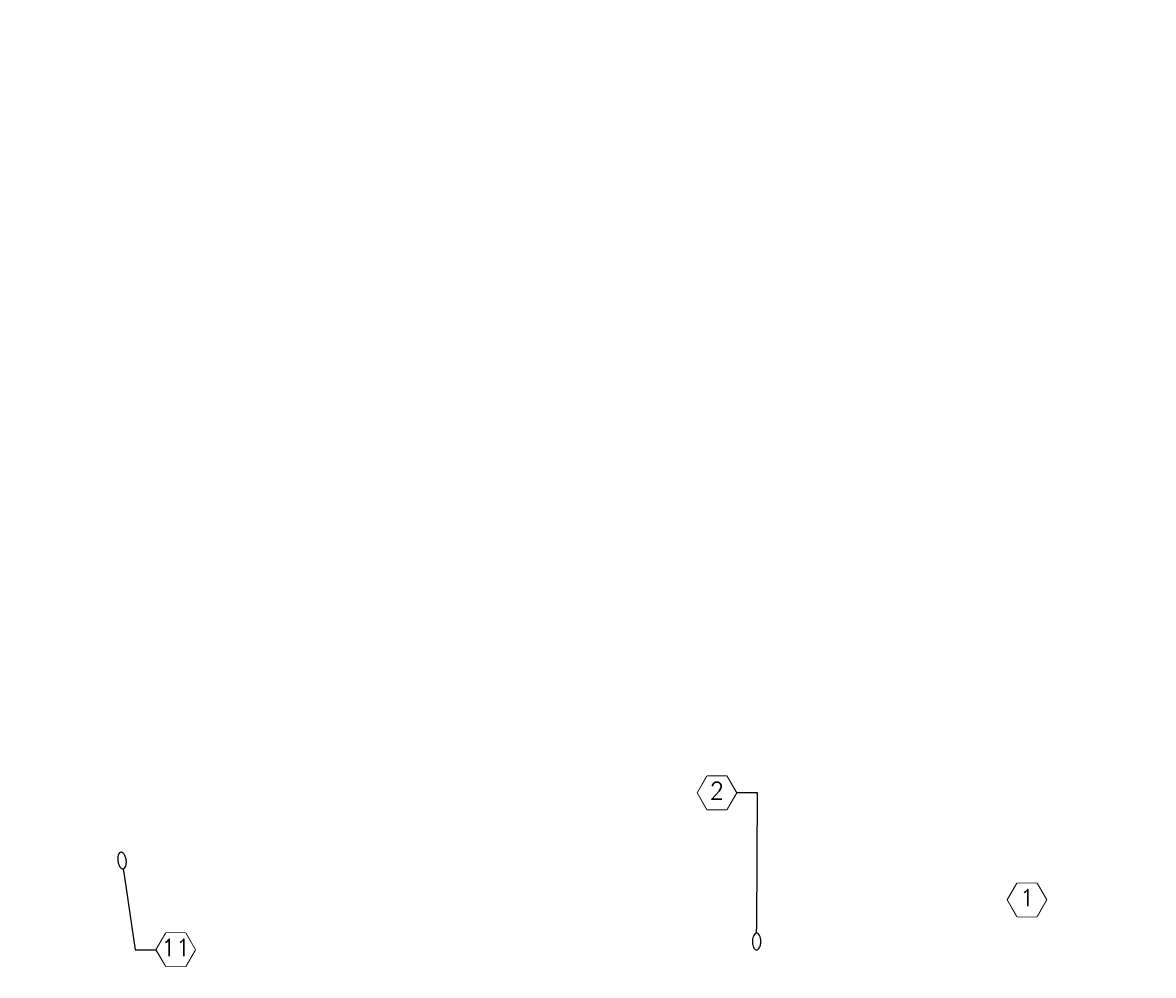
# Model space of a CAD drawing. Header units: inches. Extents: x -28650 to 25422, y -1833 to 3444.
# Tile 14 of 51: x 1547 to 2618, y -950 to -48. Entities that reach past the tile are written whole.
import ezdxf
from ezdxf import colors
from ezdxf.entities.mleader import LeaderData, LeaderLine
from ezdxf.enums import TextEntityAlignment as Align
from ezdxf.math import Vec2, Vec3

# ---------------------------------------------------------------- set-up
doc = ezdxf.new("R2010")
doc.units = ezdxf.units.IN
doc.header["$MEASUREMENT"] = 0
doc.layers.add('E-ANNO-KEYN', color=2, linetype='Continuous', lineweight=25)
doc.styles.add('Annotative', font='romans.shx', dxfattribs={"width": 0.8})
doc.styles.get("Standard").update_dxf_attribs({"font": 'romans.shx', "width": 0.8})

# ---------------------------------------------------------------- blocks, each defined once
blk = doc.blocks.new('_TagHexagon')
at = {"color": 0, "linetype": 'ByBlock', "transparency": 16777216}
blk.add_lwpolyline([(-0.1443, 0), (-0.0722, 0.125), (0.0722, 0.125), (0.1443, 0), (0.0722, -0.125), (-0.0722, -0.125)], close=True, dxfattribs=at)
at = {"transparency": 16777216}
blk.add_wipeout([(-0.071, 0.123), (0.071, 0.123), (0.1421, 0), (0.071, -0.123), (-0.071, -0.123), (-0.1421, 0)], dxfattribs=at)
at = {"color": 0, "transparency": 16777216, "style": 'Annotative'}
blk.add_attdef('TAGNUMBER', text='', height=0.125, dxfattribs=at).set_placement((0, -0.0469), align=Align.CENTER)
blk = doc.blocks.new('Loop_2')
at = {"color": 1}
blk.add_line((-0.5, 0), (-1, 0), dxfattribs=at)
blk.add_lwpolyline([(0, 0.249, 0.050817), (-0.202, 0.228, 0.064661), (-0.354, 0.176, 0.10407), (-0.47, 0.084, 0.175425), (-0.5, 0, 0.175425), (-0.47, -0.084, 0.10407), (-0.354, -0.176, 0.064661), (-0.202, -0.228, 0.050817), (0, -0.249, 0.050817), (0.202, -0.228, 0.064661), (0.354, -0.176, 0.10407), (0.47, -0.084, 0.175425), (0.5, 0, 0.175425), (0.47, 0.084, 0.10407), (0.354, 0.176, 0.064661), (0.202, 0.228, 0.050817)], format="xyb", close=True, dxfattribs=at)

msp = doc.modelspace()

# ---------------------------------------------------------------- leaders
at = {"layer": 'E-ANNO-KEYN', "lineweight": -3}
ml = msp.add_multileader_block('Standard', dxfattribs=at)
ml.set_content('_TagHexagon', color=256, scale=128)
ml.set_attribute('TAGNUMBER', '1', width=0)
ml.set_leader_properties(color=1, linetype='ByLayer', lineweight=-1)
ml.build(insert=Vec2(0, 0))
ml.multileader.update_dxf_attribs({"text_right_attachment_type": 3, "dogleg_length": 0.36, "arrow_head_size": 16, "scale": 128})
ctx = ml.context
ctx.base_point, ctx.scale, ctx.char_height, ctx.arrow_head_size, ctx.landing_gap_size, ctx.plane_origin = Vec3(2479.80729, -878.89886), 128, 0.18, 16, 0.09, Vec3(2478.7819, -881.10317)
ctx.right_attachment = 3
notes = []
notes.append((ctx, [(0, (0, 0, 0), (0, 0), (1, 0), 1, [])]))
ctx.block.insert = Vec3(2498.2825, -878.89886)
ml = msp.add_multileader_block('Standard', dxfattribs=at)
ml.set_content('_TagHexagon', color=256, scale=128)
ml.set_attribute('TAGNUMBER', '1', width=0)
ml.set_leader_properties(color=1, linetype='ByLayer', lineweight=-1)
ml.build(insert=Vec2(0, 0))
ml.multileader.update_dxf_attribs({"text_right_attachment_type": 3, "dogleg_length": 0.36, "arrow_head_size": 16, "scale": 128})
ctx = ml.context
ctx.base_point, ctx.scale, ctx.char_height, ctx.arrow_head_size, ctx.landing_gap_size, ctx.plane_origin = Vec3(1731.98606, -1779.53301), 128, 0.18, 16, 0.09, Vec3(1730.96067, -1781.73731)
ctx.right_attachment = 3
notes.append((ctx, [(0, (0, 0, 0), (0, 0), (1, 0), 1, [])]))
ctx.block.insert = Vec3(1750.46127, -1779.53301)
ml = msp.add_multileader_block('Standard', dxfattribs=at)
ml.set_content('_TagHexagon', color=256, scale=128)
ml.set_attribute('TAGNUMBER', '4', width=0)
ml.set_leader_properties(color=1, linetype='ByLayer', lineweight=-1)
ml.build(insert=Vec2(0, 0))
ml.multileader.update_dxf_attribs({"text_right_attachment_type": 3, "dogleg_length": 0.36, "arrow_head_size": 16, "scale": 128})
ctx = ml.context
ctx.base_point, ctx.scale, ctx.char_height, ctx.arrow_head_size, ctx.landing_gap_size, ctx.plane_origin = Vec3(2581.05044, -1334.21593), 128, 0.18, 16, 0.09, Vec3(2580.02505, -1336.42023)
ctx.right_attachment = 3
notes.append((ctx, [(0, (0, 0, 0), (0, 0), (1, 0), 1, [])]))
ctx.block.insert = Vec3(2599.52565, -1334.21593)
ml = msp.add_multileader_block('Standard', dxfattribs=at)
ml.set_content('_TagHexagon', color=256, scale=128)
ml.set_attribute('TAGNUMBER', '2', width=0)
ml.set_leader_properties(color=1, linetype='ByLayer', lineweight=-1)
ml.set_arrow_properties(name='Loop_2')
ml.build(insert=Vec2(0, 0))
ml.multileader.update_dxf_attribs({"text_right_attachment_type": 3, "dogleg_length": 0.36, "arrow_head_size": 16, "scale": 128})
ctx = ml.context
ctx.base_point, ctx.scale, ctx.char_height, ctx.arrow_head_size, ctx.landing_gap_size, ctx.plane_origin = Vec3(2185.99051, -777.45555), 128, 0.18, 16, 0.09, Vec3(2190.71843, -722.34522)
ctx.right_attachment = 3
notes.append((ctx, [(0, (1, 1, 0), (2243.00853, -777.45555), (-1, 0), 20.06761, [(0, [(2242.10496, -918.36032)], 0, [])])]))
ctx.block.insert = Vec3(2204.46571, -777.45555)
ml = msp.add_multileader_block('Standard', dxfattribs=at)
ml.set_content('_TagHexagon', color=256, scale=128)
ml.set_attribute('TAGNUMBER', '11', width=0)
ml.set_leader_properties(color=1, linetype='ByLayer', lineweight=-1)
ml.set_arrow_properties(name='Loop_2')
ml.build(insert=Vec2(0, 0))
ml.multileader.update_dxf_attribs({"text_right_attachment_type": 3, "dogleg_length": 0.36, "arrow_head_size": 16, "scale": 128})
ctx = ml.context
ctx.base_point, ctx.scale, ctx.char_height, ctx.arrow_head_size, ctx.landing_gap_size, ctx.plane_origin = Vec3(1673.3833, -926.03295), 128, 0.18, 16, 0.09, Vec3(1679.56081, -849.45614)
ctx.right_attachment = 3
notes.append((ctx, [(1, (1, 1, 0), (1653.31569, -926.03295), (1, 0), 20.06761, [(0, [(1640.90755, -841.60637)], 0, [])])]))
ctx.block.insert = Vec3(1691.85851, -926.03295)
for ctx, leaders in notes:
    for number, flags, end, landing, length, lines in leaders:
        leader = LeaderData()
        leader.index, (leader.has_last_leader_line, leader.has_dogleg_vector, leader.attachment_direction) = number, flags
        leader.last_leader_point, leader.dogleg_vector, leader.dogleg_length = Vec3(end), Vec3(landing), length
        for number, points, colour, breaks in lines:
            line = LeaderLine()
            line.index, line.vertices, line.color, line.breaks = number, Vec3.list(points), colors.encode_raw_color(colour), breaks
            leader.lines.append(line)
        ctx.leaders.append(leader)

doc.saveas('drawing.dxf')
